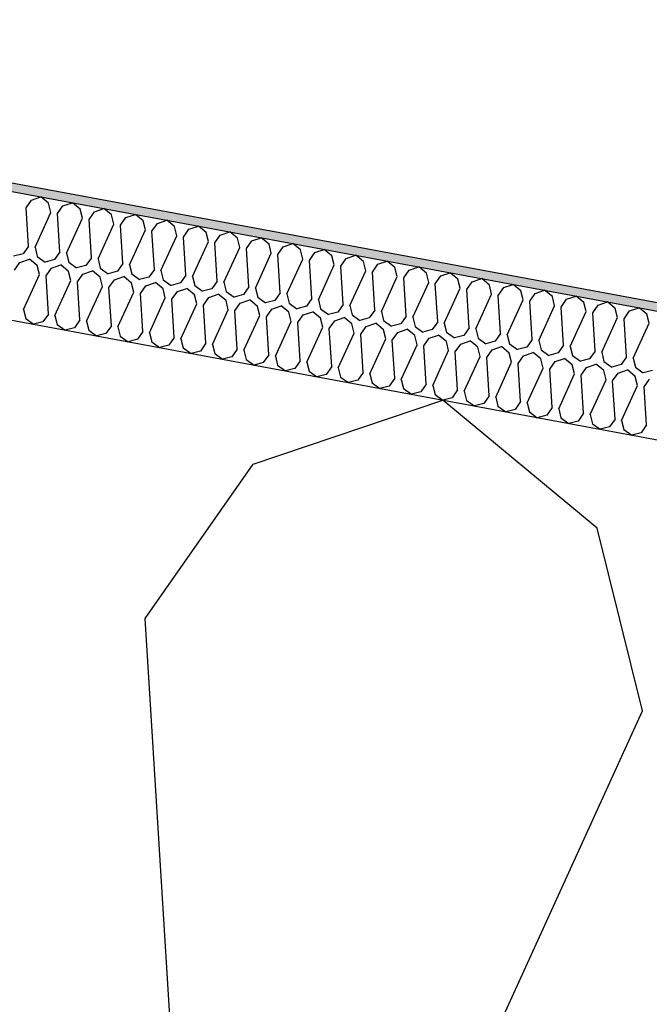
# Model space of a CAD drawing. Header units: millimetres. Extents: x -74465 to -41950, y 1470 to 14690.
# Tile 71 of 132: x -61436 to -61287, y 10766 to 10999. Entities that reach past the tile are written whole.
import ezdxf

# ---------------------------------------------------------------- set-up
doc = ezdxf.new("R2010")
doc.units = ezdxf.units.MM
doc.header["$LTSCALE"] = 0.5
doc.header["$MEASUREMENT"] = 0
doc.linetypes.add('PLINE', pattern=[0])
for name, color, linetype in [('26-- Yttertak (Skravur)(Nye konstruksjoner)', 7, 'Continuous'), ('26-- Yttertak(Nye konstruksjoner)', 7, 'Continuous'), ('262- Taktekking (Skravur)(Nye konstruksjoner)', 7, 'Continuous'), ('262- Taktekking(Nye konstruksjoner)', 7, 'Continuous')]:
    doc.layers.add(name, color=color, linetype=linetype)

# ---------------------------------------------------------------- blocks, each defined once
blk = doc.blocks.new('*X4')
at = {"layer": '26-- Yttertak (Skravur)(Nye konstruksjoner)', "linetype": 'PLINE'}
for p, q in [((-61380.7, 10893.62), (-61335.74, 10908.81)), ((-61299.2, 10878.52), (-61335.74, 10908.81)), ((-61406.29, 10857.04), (-61380.7, 10893.62)), ((-61288.43, 10835.19), (-61299.2, 10878.52)), ((-61395.1, 10675.98), (-61406.29, 10857.04)), ((-61363.75, 10670.17), (-61288.43, 10835.19))]:
    blk.add_line(p, q, dxfattribs=at)
blk = doc.blocks.new('*X5')
at = {"layer": '262- Taktekking (Skravur)(Nye konstruksjoner)', "linetype": 'PLINE'}
for p, q in [((-61433.24, 10956.22), (-61430.99, 10956.98)), ((-61429.17, 10955.46), (-61430.99, 10956.98)), ((-61434.52, 10954.39), (-61433.24, 10956.22)), ((-61433.96, 10945.34), (-61434.52, 10954.39)), ((-61428.63, 10953.3), (-61429.17, 10955.46)), ((-61427.06, 10953.01), (-61425.78, 10954.84)), ((-61425.78, 10954.84), (-61423.53, 10955.59)), ((-61421.71, 10954.08), (-61423.53, 10955.59)), ((-61421.17, 10951.91), (-61421.71, 10954.08)), ((-61418.32, 10953.45), (-61416.07, 10954.21)), ((-61414.24, 10952.7), (-61416.07, 10954.21)), ((-61432.39, 10945.05), (-61428.63, 10953.3)), ((-61426.5, 10943.95), (-61427.06, 10953.01)), ((-61424.93, 10943.66), (-61421.17, 10951.91)), ((-61419.6, 10951.62), (-61418.32, 10953.45)), ((-61419.04, 10942.57), (-61419.6, 10951.62)), ((-61413.71, 10950.53), (-61414.24, 10952.7)), ((-61412.14, 10950.24), (-61410.86, 10952.07)), ((-61410.86, 10952.07), (-61408.61, 10952.83)), ((-61406.78, 10951.31), (-61408.61, 10952.83)), ((-61417.47, 10942.28), (-61413.71, 10950.53)), ((-61411.58, 10941.19), (-61412.14, 10950.24)), ((-61406.24, 10949.15), (-61406.78, 10951.31)), ((-61404.68, 10948.86), (-61403.4, 10950.69)), ((-61403.4, 10950.69), (-61401.15, 10951.45)), ((-61399.32, 10949.93), (-61401.15, 10951.45)), ((-61398.78, 10947.77), (-61399.32, 10949.93)), ((-61397.22, 10947.47), (-61395.94, 10949.3)), ((-61395.94, 10949.3), (-61393.69, 10950.06)), ((-61391.86, 10948.55), (-61393.69, 10950.06)), ((-61410.01, 10940.9), (-61406.24, 10949.15)), ((-61404.12, 10939.81), (-61404.68, 10948.86)), ((-61402.55, 10939.51), (-61398.78, 10947.77)), ((-61396.66, 10938.42), (-61397.22, 10947.47)), ((-61391.32, 10946.38), (-61391.86, 10948.55)), ((-61389.76, 10946.09), (-61388.48, 10947.92)), ((-61388.48, 10947.92), (-61386.23, 10948.68)), ((-61384.4, 10947.17), (-61386.23, 10948.68)), ((-61383.86, 10945), (-61384.4, 10947.17)), ((-61381.01, 10946.54), (-61378.77, 10947.3)), ((-61376.94, 10945.78), (-61378.77, 10947.3)), ((-61433.96, 10945.34), (-61435.24, 10943.51)), ((-61432.39, 10945.05), (-61431.85, 10942.88)), ((-61395.09, 10938.13), (-61391.32, 10946.38)), ((-61389.2, 10937.04), (-61389.76, 10946.09)), ((-61387.63, 10936.75), (-61383.86, 10945)), ((-61382.29, 10944.71), (-61381.01, 10946.54)), ((-61381.74, 10935.66), (-61382.29, 10944.71)), ((-61376.4, 10943.62), (-61376.94, 10945.78)), ((-61374.83, 10943.33), (-61373.55, 10945.16)), ((-61373.55, 10945.16), (-61371.31, 10945.92)), ((-61369.48, 10944.4), (-61371.31, 10945.92)), ((-61435.24, 10943.51), (-61437.46, 10942.92)), ((-61431.85, 10942.88), (-61430, 10941.54)), ((-61426.5, 10943.95), (-61427.78, 10942.12)), ((-61424.93, 10943.66), (-61424.39, 10941.5)), ((-61419.04, 10942.57), (-61420.32, 10940.74)), ((-61417.47, 10942.28), (-61416.93, 10940.11)), ((-61380.17, 10935.37), (-61376.4, 10943.62)), ((-61374.27, 10934.27), (-61374.83, 10943.33)), ((-61368.94, 10942.23), (-61369.48, 10944.4)), ((-61367.37, 10941.94), (-61366.09, 10943.77)), ((-61366.09, 10943.77), (-61363.85, 10944.53)), ((-61362.02, 10943.02), (-61363.85, 10944.53)), ((-61361.48, 10940.85), (-61362.02, 10943.02)), ((-61359.91, 10940.56), (-61358.63, 10942.39)), ((-61358.63, 10942.39), (-61356.38, 10943.15)), ((-61354.56, 10941.64), (-61356.38, 10943.15)), ((-61437.25, 10939.64), (-61435.97, 10941.47)), ((-61435.97, 10941.47), (-61433.73, 10942.23)), ((-61431.9, 10940.71), (-61433.73, 10942.23)), ((-61431.36, 10938.55), (-61431.9, 10940.71)), ((-61427.78, 10942.12), (-61430, 10941.54)), ((-61429.79, 10938.26), (-61428.51, 10940.09)), ((-61428.51, 10940.09), (-61426.27, 10940.85)), ((-61424.44, 10939.33), (-61426.27, 10940.85)), ((-61424.39, 10941.5), (-61422.53, 10940.15)), ((-61420.32, 10940.74), (-61422.53, 10940.15)), ((-61416.93, 10940.11), (-61415.07, 10938.77)), ((-61411.58, 10941.19), (-61412.86, 10939.36)), ((-61410.01, 10940.9), (-61409.47, 10938.73)), ((-61372.71, 10933.98), (-61368.94, 10942.23)), ((-61366.81, 10932.89), (-61367.37, 10941.94)), ((-61365.25, 10932.6), (-61361.48, 10940.85)), ((-61359.35, 10931.51), (-61359.91, 10940.56)), ((-61354.02, 10939.47), (-61354.56, 10941.64)), ((-61352.45, 10939.18), (-61351.17, 10941.01)), ((-61351.17, 10941.01), (-61348.92, 10941.77)), ((-61347.1, 10940.25), (-61348.92, 10941.77)), ((-61346.56, 10938.09), (-61347.1, 10940.25)), ((-61343.71, 10939.62), (-61341.46, 10940.38)), ((-61339.64, 10938.87), (-61341.46, 10940.38)), ((-61435.13, 10930.3), (-61431.36, 10938.55)), ((-61429.23, 10929.2), (-61429.79, 10938.26)), ((-61423.9, 10937.16), (-61424.44, 10939.33)), ((-61422.33, 10936.87), (-61421.05, 10938.7)), ((-61421.05, 10938.7), (-61418.8, 10939.46)), ((-61416.98, 10937.95), (-61418.8, 10939.46)), ((-61416.44, 10935.78), (-61416.98, 10937.95)), ((-61412.86, 10939.36), (-61415.07, 10938.77)), ((-61413.59, 10937.32), (-61411.34, 10938.08)), ((-61409.52, 10936.57), (-61411.34, 10938.08)), ((-61409.47, 10938.73), (-61407.61, 10937.39)), ((-61405.4, 10937.98), (-61407.61, 10937.39)), ((-61404.12, 10939.81), (-61405.4, 10937.98)), ((-61402.55, 10939.51), (-61402.01, 10937.35)), ((-61396.66, 10938.42), (-61397.94, 10936.59)), ((-61395.09, 10938.13), (-61394.55, 10935.97)), ((-61357.79, 10931.22), (-61354.02, 10939.47)), ((-61351.89, 10930.13), (-61352.45, 10939.18)), ((-61350.32, 10929.83), (-61346.56, 10938.09)), ((-61344.99, 10937.8), (-61343.71, 10939.62)), ((-61344.43, 10928.74), (-61344.99, 10937.8)), ((-61339.1, 10936.7), (-61339.64, 10938.87)), ((-61337.53, 10936.41), (-61336.25, 10938.24)), ((-61336.25, 10938.24), (-61334, 10939)), ((-61332.17, 10937.49), (-61334, 10939)), ((-61328.79, 10936.86), (-61326.54, 10937.62)), ((-61324.71, 10936.1), (-61326.54, 10937.62)), ((-61427.67, 10928.91), (-61423.9, 10937.16)), ((-61421.77, 10927.82), (-61422.33, 10936.87)), ((-61420.21, 10927.53), (-61416.44, 10935.78)), ((-61414.87, 10935.49), (-61413.59, 10937.32)), ((-61414.31, 10926.44), (-61414.87, 10935.49)), ((-61408.98, 10934.4), (-61409.52, 10936.57)), ((-61407.41, 10934.11), (-61406.13, 10935.94)), ((-61406.13, 10935.94), (-61403.88, 10936.7)), ((-61402.06, 10935.18), (-61403.88, 10936.7)), ((-61402.01, 10937.35), (-61400.15, 10936.01)), ((-61397.94, 10936.59), (-61400.15, 10936.01)), ((-61398.67, 10934.56), (-61396.42, 10935.31)), ((-61394.6, 10933.8), (-61396.42, 10935.31)), ((-61394.55, 10935.97), (-61392.69, 10934.62)), ((-61389.2, 10937.04), (-61390.48, 10935.21)), ((-61387.63, 10936.75), (-61387.09, 10934.58)), ((-61381.74, 10935.66), (-61383.01, 10933.83)), ((-61380.17, 10935.37), (-61379.63, 10933.2)), ((-61342.86, 10928.45), (-61339.1, 10936.7)), ((-61336.97, 10927.36), (-61337.53, 10936.41)), ((-61335.4, 10927.07), (-61331.64, 10935.32)), ((-61331.64, 10935.32), (-61332.17, 10937.49)), ((-61330.07, 10935.03), (-61328.79, 10936.86)), ((-61324.18, 10933.94), (-61324.71, 10936.1)), ((-61322.61, 10933.65), (-61321.33, 10935.48)), ((-61321.33, 10935.48), (-61319.08, 10936.24)), ((-61317.25, 10934.72), (-61319.08, 10936.24)), ((-61412.74, 10926.15), (-61408.98, 10934.4)), ((-61406.85, 10925.06), (-61407.41, 10934.11)), ((-61405.28, 10924.77), (-61401.52, 10933.02)), ((-61401.52, 10933.02), (-61402.06, 10935.18)), ((-61399.95, 10932.73), (-61398.67, 10934.56)), ((-61394.06, 10931.63), (-61394.6, 10933.8)), ((-61390.48, 10935.21), (-61392.69, 10934.62)), ((-61392.49, 10931.34), (-61391.21, 10933.17)), ((-61391.21, 10933.17), (-61388.96, 10933.93)), ((-61387.13, 10932.42), (-61388.96, 10933.93)), ((-61387.09, 10934.58), (-61385.23, 10933.24)), ((-61383.01, 10933.83), (-61385.23, 10933.24)), ((-61379.63, 10933.2), (-61377.77, 10931.86)), ((-61374.27, 10934.27), (-61375.55, 10932.44)), ((-61372.71, 10933.98), (-61372.17, 10931.82)), ((-61329.51, 10925.98), (-61330.07, 10935.03)), ((-61327.94, 10925.69), (-61324.18, 10933.94)), ((-61322.05, 10924.59), (-61322.61, 10933.65)), ((-61316.71, 10932.55), (-61317.25, 10934.72)), ((-61315.15, 10932.26), (-61313.87, 10934.09)), ((-61313.87, 10934.09), (-61311.62, 10934.85)), ((-61309.79, 10933.34), (-61311.62, 10934.85)), ((-61309.25, 10931.17), (-61309.79, 10933.34)), ((-61306.41, 10932.71), (-61304.16, 10933.47)), ((-61302.33, 10931.96), (-61304.16, 10933.47)), ((-61399.39, 10923.67), (-61399.95, 10932.73)), ((-61397.82, 10923.38), (-61394.06, 10931.63)), ((-61391.93, 10922.29), (-61392.49, 10931.34)), ((-61386.6, 10930.25), (-61387.13, 10932.42)), ((-61385.03, 10929.96), (-61383.75, 10931.79)), ((-61383.75, 10931.79), (-61381.5, 10932.55)), ((-61379.67, 10931.03), (-61381.5, 10932.55)), ((-61379.13, 10928.87), (-61379.67, 10931.03)), ((-61375.55, 10932.44), (-61377.77, 10931.86)), ((-61376.29, 10930.41), (-61374.04, 10931.17)), ((-61372.21, 10929.65), (-61374.04, 10931.17)), ((-61372.17, 10931.82), (-61370.31, 10930.48)), ((-61368.09, 10931.06), (-61370.31, 10930.48)), ((-61366.81, 10932.89), (-61368.09, 10931.06)), ((-61365.25, 10932.6), (-61364.71, 10930.43)), ((-61359.35, 10931.51), (-61360.63, 10929.68)), ((-61357.79, 10931.22), (-61357.25, 10929.05)), ((-61320.48, 10924.3), (-61316.71, 10932.55)), ((-61314.59, 10923.21), (-61315.15, 10932.26)), ((-61313.02, 10922.92), (-61309.25, 10931.17)), ((-61307.69, 10930.88), (-61306.41, 10932.71)), ((-61307.13, 10921.83), (-61307.69, 10930.88)), ((-61301.79, 10929.79), (-61302.33, 10931.96)), ((-61300.23, 10929.5), (-61298.95, 10931.33)), ((-61298.95, 10931.33), (-61296.7, 10932.09)), ((-61294.87, 10930.57), (-61296.7, 10932.09)), ((-61291.48, 10929.95), (-61289.24, 10930.7)), ((-61287.41, 10929.19), (-61289.24, 10930.7)), ((-61435.13, 10930.3), (-61434.59, 10928.13)), ((-61429.23, 10929.2), (-61430.51, 10927.38)), ((-61427.67, 10928.91), (-61427.13, 10926.75)), ((-61390.36, 10922), (-61386.6, 10930.25)), ((-61384.47, 10920.91), (-61385.03, 10929.96)), ((-61382.9, 10920.62), (-61379.13, 10928.87)), ((-61377.57, 10928.58), (-61376.29, 10930.41)), ((-61377.01, 10919.53), (-61377.57, 10928.58)), ((-61371.67, 10927.49), (-61372.21, 10929.65)), ((-61370.11, 10927.19), (-61368.83, 10929.02)), ((-61368.83, 10929.02), (-61366.58, 10929.78)), ((-61364.75, 10928.27), (-61366.58, 10929.78)), ((-61364.21, 10926.1), (-61364.75, 10928.27)), ((-61364.71, 10930.43), (-61362.85, 10929.09)), ((-61360.63, 10929.68), (-61362.85, 10929.09)), ((-61361.37, 10927.64), (-61359.12, 10928.4)), ((-61357.29, 10926.89), (-61359.12, 10928.4)), ((-61357.25, 10929.05), (-61355.39, 10927.71)), ((-61353.17, 10928.3), (-61355.39, 10927.71)), ((-61351.89, 10930.13), (-61353.17, 10928.3)), ((-61350.32, 10929.83), (-61349.79, 10927.67)), ((-61344.43, 10928.74), (-61345.71, 10926.91)), ((-61342.86, 10928.45), (-61342.32, 10926.29)), ((-61305.56, 10921.54), (-61301.79, 10929.79)), ((-61299.67, 10920.45), (-61300.23, 10929.5)), ((-61298.1, 10920.16), (-61294.33, 10928.41)), ((-61294.33, 10928.41), (-61294.87, 10930.57)), ((-61292.76, 10928.12), (-61291.48, 10929.95)), ((-61286.87, 10927.02), (-61287.41, 10929.19)), ((-61434.59, 10928.13), (-61432.73, 10926.79)), ((-61430.51, 10927.38), (-61432.73, 10926.79)), ((-61427.13, 10926.75), (-61425.27, 10925.41)), ((-61423.05, 10925.99), (-61425.27, 10925.41)), ((-61421.77, 10927.82), (-61423.05, 10925.99)), ((-61420.21, 10927.53), (-61419.67, 10925.36)), ((-61414.31, 10926.44), (-61415.59, 10924.61)), ((-61412.74, 10926.15), (-61412.21, 10923.98)), ((-61375.44, 10919.23), (-61371.67, 10927.49)), ((-61369.55, 10918.14), (-61370.11, 10927.19)), ((-61367.98, 10917.85), (-61364.21, 10926.1)), ((-61362.65, 10925.81), (-61361.37, 10927.64)), ((-61356.75, 10924.72), (-61357.29, 10926.89)), ((-61355.18, 10924.43), (-61353.91, 10926.26)), ((-61353.91, 10926.26), (-61351.66, 10927.02)), ((-61349.83, 10925.5), (-61351.66, 10927.02)), ((-61349.79, 10927.67), (-61347.93, 10926.33)), ((-61345.71, 10926.91), (-61347.93, 10926.33)), ((-61342.32, 10926.29), (-61340.47, 10924.94)), ((-61336.97, 10927.36), (-61338.25, 10925.53)), ((-61335.4, 10927.07), (-61334.86, 10924.9)), ((-61329.51, 10925.98), (-61330.79, 10924.15)), ((-61292.2, 10919.06), (-61292.76, 10928.12)), ((-61290.64, 10918.77), (-61286.87, 10927.02)), ((-61419.67, 10925.36), (-61417.81, 10924.02)), ((-61415.59, 10924.61), (-61417.81, 10924.02)), ((-61412.21, 10923.98), (-61410.35, 10922.64)), ((-61406.85, 10925.06), (-61408.13, 10923.23)), ((-61405.28, 10924.77), (-61404.74, 10922.6)), ((-61399.39, 10923.67), (-61400.67, 10921.84)), ((-61362.09, 10916.76), (-61362.65, 10925.81)), ((-61360.52, 10916.47), (-61356.75, 10924.72)), ((-61354.63, 10915.38), (-61355.18, 10924.43)), ((-61349.29, 10923.34), (-61349.83, 10925.5)), ((-61347.72, 10923.05), (-61346.44, 10924.88)), ((-61346.44, 10924.88), (-61344.2, 10925.64)), ((-61342.37, 10924.12), (-61344.2, 10925.64)), ((-61341.83, 10921.95), (-61342.37, 10924.12)), ((-61338.25, 10925.53), (-61340.47, 10924.94)), ((-61338.98, 10923.49), (-61336.74, 10924.25)), ((-61334.91, 10922.74), (-61336.74, 10924.25)), ((-61334.86, 10924.9), (-61333, 10923.56)), ((-61330.79, 10924.15), (-61333, 10923.56)), ((-61327.94, 10925.69), (-61327.4, 10923.52)), ((-61322.05, 10924.59), (-61323.33, 10922.76)), ((-61320.48, 10924.3), (-61319.94, 10922.14)), ((-61408.13, 10923.23), (-61410.35, 10922.64)), ((-61404.74, 10922.6), (-61402.89, 10921.26)), ((-61400.67, 10921.84), (-61402.89, 10921.26)), ((-61397.82, 10923.38), (-61397.28, 10921.22)), ((-61391.93, 10922.29), (-61393.21, 10920.46)), ((-61390.36, 10922), (-61389.82, 10919.83)), ((-61353.06, 10915.09), (-61349.29, 10923.34)), ((-61347.16, 10913.99), (-61347.72, 10923.05)), ((-61345.6, 10913.7), (-61341.83, 10921.95)), ((-61340.26, 10921.66), (-61338.98, 10923.49)), ((-61339.7, 10912.61), (-61340.26, 10921.66)), ((-61334.37, 10920.57), (-61334.91, 10922.74)), ((-61332.8, 10920.28), (-61331.52, 10922.11)), ((-61331.52, 10922.11), (-61329.27, 10922.87)), ((-61327.45, 10921.36), (-61329.27, 10922.87)), ((-61326.91, 10919.19), (-61327.45, 10921.36)), ((-61327.4, 10923.52), (-61325.54, 10922.18)), ((-61323.33, 10922.76), (-61325.54, 10922.18)), ((-61324.06, 10920.73), (-61321.81, 10921.49)), ((-61319.99, 10919.97), (-61321.81, 10921.49)), ((-61319.94, 10922.14), (-61318.08, 10920.8)), ((-61315.87, 10921.38), (-61318.08, 10920.8)), ((-61314.59, 10923.21), (-61315.87, 10921.38)), ((-61313.02, 10922.92), (-61312.48, 10920.75)), ((-61307.13, 10921.83), (-61308.41, 10920)), ((-61305.56, 10921.54), (-61305.02, 10919.37)), ((-61397.28, 10921.22), (-61395.43, 10919.87)), ((-61393.21, 10920.46), (-61395.43, 10919.87)), ((-61389.82, 10919.83), (-61387.96, 10918.49)), ((-61385.75, 10919.08), (-61387.96, 10918.49)), ((-61384.47, 10920.91), (-61385.75, 10919.08)), ((-61382.9, 10920.62), (-61382.36, 10918.45)), ((-61377.01, 10919.53), (-61378.29, 10917.7)), ((-61375.44, 10919.23), (-61374.9, 10917.07)), ((-61338.14, 10912.32), (-61334.37, 10920.57)), ((-61332.24, 10911.23), (-61332.8, 10920.28)), ((-61330.68, 10910.94), (-61326.91, 10919.19)), ((-61325.34, 10918.9), (-61324.06, 10920.73)), ((-61319.45, 10917.81), (-61319.99, 10919.97)), ((-61317.88, 10917.52), (-61316.6, 10919.34)), ((-61316.6, 10919.34), (-61314.35, 10920.1)), ((-61312.53, 10918.59), (-61314.35, 10920.1)), ((-61312.48, 10920.75), (-61310.62, 10919.41)), ((-61308.41, 10920), (-61310.62, 10919.41)), ((-61305.02, 10919.37), (-61303.16, 10918.03)), ((-61299.67, 10920.45), (-61300.95, 10918.62)), ((-61298.1, 10920.16), (-61297.56, 10917.99)), ((-61292.2, 10919.06), (-61293.48, 10917.23)), ((-61382.36, 10918.45), (-61380.5, 10917.11)), ((-61378.29, 10917.7), (-61380.5, 10917.11)), ((-61374.9, 10917.07), (-61373.04, 10915.73)), ((-61369.55, 10918.14), (-61370.83, 10916.31)), ((-61367.98, 10917.85), (-61367.44, 10915.69)), ((-61362.09, 10916.76), (-61363.37, 10914.93)), ((-61324.78, 10909.85), (-61325.34, 10918.9)), ((-61323.21, 10909.56), (-61319.45, 10917.81)), ((-61317.32, 10908.46), (-61317.88, 10917.52)), ((-61311.99, 10916.42), (-61312.53, 10918.59)), ((-61310.42, 10916.13), (-61309.14, 10917.96)), ((-61309.14, 10917.96), (-61306.89, 10918.72)), ((-61305.07, 10917.21), (-61306.89, 10918.72)), ((-61304.53, 10915.04), (-61305.07, 10917.21)), ((-61300.95, 10918.62), (-61303.16, 10918.03)), ((-61301.68, 10916.58), (-61299.43, 10917.34)), ((-61297.6, 10915.82), (-61299.43, 10917.34)), ((-61297.56, 10917.99), (-61295.7, 10916.65)), ((-61293.48, 10917.23), (-61295.7, 10916.65)), ((-61290.64, 10918.77), (-61290.1, 10916.61)), ((-61290.1, 10916.61), (-61288.24, 10915.26)), ((-61370.83, 10916.31), (-61373.04, 10915.73)), ((-61367.44, 10915.69), (-61365.58, 10914.34)), ((-61363.37, 10914.93), (-61365.58, 10914.34)), ((-61360.52, 10916.47), (-61359.98, 10914.3)), ((-61359.98, 10914.3), (-61358.12, 10912.96)), ((-61354.63, 10915.38), (-61355.9, 10913.55)), ((-61353.06, 10915.09), (-61352.52, 10912.92)), ((-61315.75, 10908.17), (-61311.99, 10916.42)), ((-61309.86, 10907.08), (-61310.42, 10916.13)), ((-61308.29, 10906.79), (-61304.53, 10915.04)), ((-61302.96, 10914.75), (-61301.68, 10916.58)), ((-61302.4, 10905.7), (-61302.96, 10914.75)), ((-61297.07, 10913.66), (-61297.6, 10915.82)), ((-61295.5, 10913.37), (-61294.22, 10915.2)), ((-61294.22, 10915.2), (-61291.97, 10915.96)), ((-61290.14, 10914.44), (-61291.97, 10915.96)), ((-61289.6, 10912.27), (-61290.14, 10914.44)), ((-61286.02, 10915.85), (-61288.24, 10915.26)), ((-61355.9, 10913.55), (-61358.12, 10912.96)), ((-61352.52, 10912.92), (-61350.66, 10911.58)), ((-61348.44, 10912.16), (-61350.66, 10911.58)), ((-61347.16, 10913.99), (-61348.44, 10912.16)), ((-61345.6, 10913.7), (-61345.06, 10911.54)), ((-61339.7, 10912.61), (-61340.98, 10910.78)), ((-61338.14, 10912.32), (-61337.6, 10910.15)), ((-61300.83, 10905.41), (-61297.07, 10913.66)), ((-61294.94, 10904.31), (-61295.5, 10913.37)), ((-61293.37, 10904.02), (-61289.6, 10912.27)), ((-61288.04, 10911.98), (-61286.76, 10913.81)), ((-61287.48, 10902.93), (-61288.04, 10911.98)), ((-61345.06, 10911.54), (-61343.2, 10910.2)), ((-61340.98, 10910.78), (-61343.2, 10910.2)), ((-61337.6, 10910.15), (-61335.74, 10908.81)), ((-61332.24, 10911.23), (-61333.52, 10909.4)), ((-61330.68, 10910.94), (-61330.14, 10908.77)), ((-61324.78, 10909.85), (-61326.06, 10908.02)), ((-61333.52, 10909.4), (-61335.74, 10908.81)), ((-61330.14, 10908.77), (-61328.28, 10907.43)), ((-61326.06, 10908.02), (-61328.28, 10907.43)), ((-61323.21, 10909.56), (-61322.68, 10907.39)), ((-61322.68, 10907.39), (-61320.82, 10906.05)), ((-61317.32, 10908.46), (-61318.6, 10906.63)), ((-61315.75, 10908.17), (-61315.21, 10906.01)), ((-61318.6, 10906.63), (-61320.82, 10906.05)), ((-61315.21, 10906.01), (-61313.36, 10904.66)), ((-61311.14, 10905.25), (-61313.36, 10904.66)), ((-61309.86, 10907.08), (-61311.14, 10905.25)), ((-61308.29, 10906.79), (-61307.75, 10904.62)), ((-61302.4, 10905.7), (-61303.68, 10903.87)), ((-61300.83, 10905.41), (-61300.29, 10903.24)), ((-61307.75, 10904.62), (-61305.9, 10903.28)), ((-61303.68, 10903.87), (-61305.9, 10903.28)), ((-61300.29, 10903.24), (-61298.43, 10901.9)), ((-61294.94, 10904.31), (-61296.22, 10902.49)), ((-61293.37, 10904.02), (-61292.83, 10901.86)), ((-61287.48, 10902.93), (-61288.76, 10901.1)), ((-61296.22, 10902.49), (-61298.43, 10901.9)), ((-61292.83, 10901.86), (-61290.97, 10900.52)), ((-61288.76, 10901.1), (-61290.97, 10900.52))]:
    blk.add_line(p, q, dxfattribs=at)

msp = doc.modelspace()

# ---------------------------------------------------------------- hatches: boundary and pattern name
at = {"layer": '262- Taktekking (Skravur)(Nye konstruksjoner)', "linetype": 'Continuous'}
msp.add_hatch(color=256, dxfattribs=at).paths.add_polyline_path([(-67556.57, 12092.29), (-60906.57, 10859.78), (-60906.57, 10861.82), (-67556.57, 12094.32)])

# ---------------------------------------------------------------- linework, layer by layer
at = {"layer": '262- Taktekking(Nye konstruksjoner)', "linetype": 'PLINE'}
for p, q in [((-67576.57, 12098.03), (-60906.57, 10861.82)), ((-67576.57, 12095.99), (-60906.57, 10859.78))]:
    msp.add_line(p, q, dxfattribs=at)
at = {"layer": '262- Taktekking(Nye konstruksjoner)', "linetype": 'PLINE', "flags": 128}
msp.add_lwpolyline([(-67576.57, 12065.48), (-61126.57, 10870.05), (-60926.57, 10832.98), (-60908.57, 10829.64), (-60906.57, 10829.27)], dxfattribs=at)

# ---------------------------------------------------------------- block references
at = {"layer": '26-- Yttertak(Nye konstruksjoner)'}
msp.add_blockref('*X4', (0, 0), dxfattribs=at)
at = {"layer": '262- Taktekking(Nye konstruksjoner)'}
msp.add_blockref('*X5', (0, 0), dxfattribs=at)

doc.saveas('drawing.dxf')
